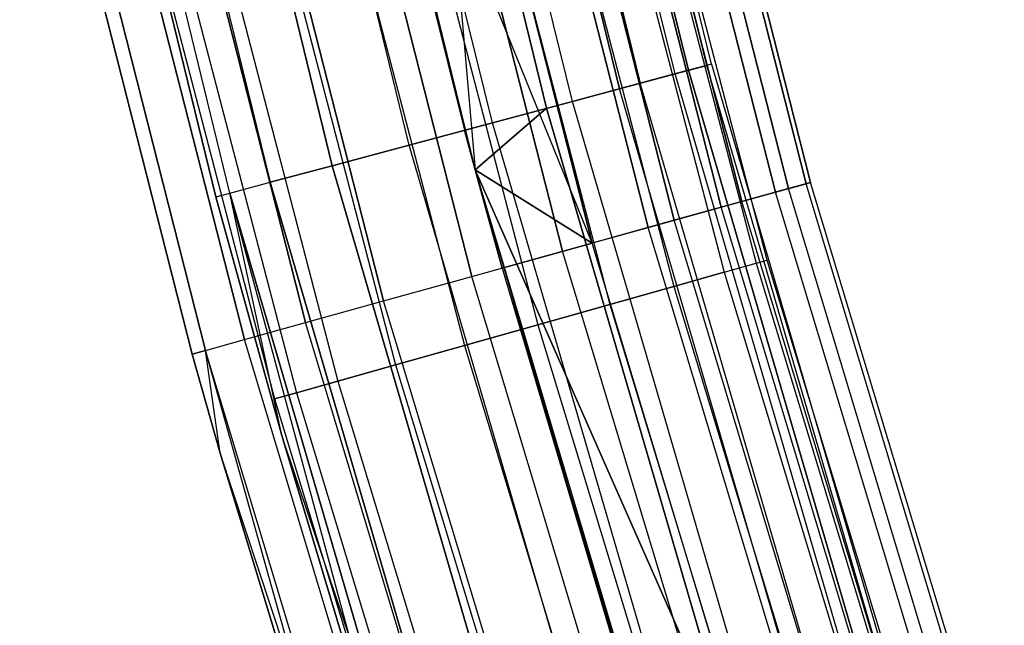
# Model space of a CAD drawing. Extents: x -175 to 175, y -175 to 175.
# Tile 123 of 130: x -122.27 to -114.61, y -35.68 to -30.97. Entities that reach past the tile are written whole.
import ezdxf

# ---------------------------------------------------------------- set-up
doc = ezdxf.new("R2010")
doc.units = 0
doc.header["$LTSCALE"] = 25.4
doc.layers.get('0').update_dxf_attribs({"linetype": 'CONTINUOUS'})

# ---------------------------------------------------------------- blocks, each defined once
blk = doc.blocks.new('SANTANA_PODLOGOWA_STL')
at = {"color": 0}
for p, q in [((-117.0683, -31.3684, 249.3641), (-118.3252, -26.2321, 249.3641)), ((-117.0683, -31.3684, 249.3641), (-118.3252, -26.2321, 249.3641)), ((-118.3252, -26.2321, 1.6286), (-117.0683, -31.3684, 1.6286)), ((-118.3252, -26.2321, 1.6286), (-117.0683, -31.3684, 1.6286)), ((-118.1808, -26.2, 248.0513), (-116.9255, -31.3301, 248.0513)), ((-118.1808, -26.2, 248.0513), (-116.9255, -31.3301, 248.0513)), ((-116.9255, -31.3301, 2.9414), (-118.1808, -26.2, 2.9414)), ((-116.9255, -31.3301, 2.9414), (-118.1808, -26.2, 2.9414)), ((-116.8892, -31.3204, 248.7203), (-118.1441, -26.1919, 248.7203)), ((-116.8892, -31.3204, 248.7203), (-118.1441, -26.1919, 248.7203)), ((-116.8892, -31.3204, 2.2724), (-118.1441, -26.1919, 2.2724)), ((-116.8892, -31.3204, 2.2724), (-118.1441, -26.1919, 2.2724)), ((-117.4429, -31.4687, 249.9106), (-118.7037, -26.316, 249.9106)), ((-117.4429, -31.4687, 249.9106), (-118.7037, -26.316, 249.9106)), ((-118.7037, -26.316, 1.0821), (-117.4429, -31.4687, 1.0821)), ((-118.7037, -26.316, 1.0821), (-117.4429, -31.4687, 1.0821)), ((-117.1731, -31.3964, 247.4323), (-118.4311, -26.2555, 247.4323)), ((-117.1731, -31.3964, 247.4323), (-118.4311, -26.2555, 247.4323)), ((-117.1731, -31.3964, 3.5604), (-118.4311, -26.2555, 3.5604)), ((-117.1731, -31.3964, 3.5604), (-118.4311, -26.2555, 3.5604)), ((-117.6044, -31.512, 246.9327), (-118.867, -26.3522, 246.9327)), ((-117.6044, -31.512, 246.9327), (-118.867, -26.3522, 246.9327)), ((-118.867, -26.3522, 4.06), (-117.6044, -31.512, 4.06)), ((-118.867, -26.3522, 4.06), (-117.6044, -31.512, 4.06)), ((-117.9707, -31.6101, 250.2983), (-119.2372, -26.4343, 250.2983)), ((-117.9707, -31.6101, 250.2983), (-119.2372, -26.4343, 250.2983)), ((-117.9707, -31.6101, 0.6944), (-119.2372, -26.4343, 0.6944)), ((-117.9707, -31.6101, 0.6944), (-119.2372, -26.4343, 0.6944)), ((-118.1708, -31.6638, 246.6086), (-119.4395, -26.4791, 246.6086)), ((-118.1708, -31.6638, 246.6086), (-119.4395, -26.4791, 246.6086)), ((-119.4395, -26.4791, 4.3841), (-118.1708, -31.6638, 4.3841)), ((-119.4395, -26.4791, 4.3841), (-118.1708, -31.6638, 4.3841)), ((-120.0844, -26.6221, 246.4964), (-118.8089, -31.8347, 246.4964)), ((-120.0844, -26.6221, 246.4964), (-118.8089, -31.8347, 246.4964)), ((-120.0844, -26.6221, 4.4964), (-118.726, -32.1426, 4.9964)), ((-120.0844, -26.6221, 4.4964), (-118.726, -32.1426, 4.9964)), ((-120.0844, -26.6221, 4.4964), (-118.8089, -31.8347, 4.4964)), ((-120.0844, -26.6221, 4.4964), (-118.8089, -31.8347, 4.4964)), ((-118.5926, -31.7768, 250.4838), (-119.8658, -26.5736, 250.4838)), ((-118.5926, -31.7768, 250.4838), (-119.8658, -26.5736, 250.4838)), ((-118.5926, -31.7768, 0.5089), (-119.8658, -26.5736, 0.5089)), ((-118.5926, -31.7768, 0.5089), (-119.8658, -26.5736, 0.5089)), ((-119.2388, -31.9499, 250.4462), (-120.5189, -26.7184, 250.4462)), ((-119.2388, -31.9499, 250.4462), (-120.5189, -26.7184, 250.4462)), ((-119.2388, -31.9499, 0.5465), (-120.5189, -26.7184, 0.5465)), ((-119.2388, -31.9499, 0.5465), (-120.5189, -26.7184, 0.5465)), ((-121.1232, -26.8524, 250.1898), (-119.8367, -32.1101, 250.1898)), ((-121.1232, -26.8524, 250.1898), (-119.8367, -32.1101, 250.1898)), ((-119.8367, -32.1101, 0.8029), (-121.1232, -26.8524, 0.8029)), ((-119.8367, -32.1101, 0.8029), (-121.1232, -26.8524, 0.8029)), ((-121.611, -26.9605, 249.7433), (-120.3193, -32.2394, 249.7433)), ((-121.611, -26.9605, 249.7433), (-120.3193, -32.2394, 249.7433)), ((-121.611, -26.9605, 1.2494), (-120.3193, -32.2394, 1.2494)), ((-121.611, -26.9605, 1.2494), (-120.3193, -32.2394, 1.2494)), ((-122.037, -27.055, 248.4964), (-120.7407, -32.3524, 248.4964)), ((-120.7407, -32.3524, 2.4963), (-122.037, -27.055, 2.4963)), ((-122.037, -27.055, 248.4964), (-120.7407, -32.3524, 248.4964)), ((-120.7407, -32.3524, 2.4963), (-122.037, -27.055, 2.4963)), ((-120.6323, -32.3233, 249.1569), (-121.9274, -27.0307, 249.1569)), ((-120.6323, -32.3233, 249.1569), (-121.9274, -27.0307, 249.1569)), ((-120.6323, -32.3233, 1.8358), (-121.9274, -27.0307, 1.8358)), ((-120.6323, -32.3233, 1.8358), (-121.9274, -27.0307, 1.8358)), ((-117.5807, -27.2202, 247.5396), (-116.2911, -32.2881, 247.5396)), ((-117.5807, -27.2202, 247.5396), (-116.2911, -32.2881, 247.5396)), ((-116.2911, -32.2881, 3.4531), (-117.5807, -27.2202, 3.4531)), ((-116.2911, -32.2881, 3.4531), (-117.5807, -27.2202, 3.4531)), ((-117.4421, -27.1881, 248.9841), (-116.1541, -32.25, 248.9841)), ((-117.4421, -27.1881, 248.9841), (-116.1541, -32.25, 248.9841)), ((-116.1541, -32.25, 2.0086), (-117.4421, -27.1881, 2.0086)), ((-116.1541, -32.25, 2.0086), (-117.4421, -27.1881, 2.0086)), ((-117.407, -27.18, 248.2513), (-116.1194, -32.2404, 248.2513)), ((-117.407, -27.18, 248.2513), (-116.1194, -32.2404, 248.2513)), ((-116.1194, -32.2404, 2.7414), (-117.407, -27.18, 2.7414)), ((-116.1194, -32.2404, 2.7414), (-117.407, -27.18, 2.7414)), ((-117.9481, -27.3052, 246.9104), (-116.6546, -32.389, 246.9104)), ((-117.9481, -27.3052, 246.9104), (-116.6546, -32.389, 246.9104)), ((-116.6546, -32.389, 4.0823), (-117.9481, -27.3052, 4.0823)), ((-116.6546, -32.389, 4.0823), (-117.9481, -27.3052, 4.0823)), ((-117.6829, -27.2438, 249.6749), (-116.3922, -32.3161, 249.6749)), ((-117.6829, -27.2438, 249.6749), (-116.3922, -32.3161, 249.6749)), ((-116.3922, -32.3161, 1.3179), (-117.6829, -27.2438, 1.3179)), ((-116.3922, -32.3161, 1.3179), (-117.6829, -27.2438, 1.3179)), ((-118.1086, -27.3424, 250.2641), (-116.8133, -32.4331, 250.2641)), ((-118.1086, -27.3424, 250.2641), (-116.8133, -32.4331, 250.2641)), ((-116.8133, -32.4331, 0.7286), (-118.1086, -27.3424, 0.7286)), ((-116.8133, -32.4331, 0.7286), (-118.1086, -27.3424, 0.7286)), ((-118.4777, -27.4278, 246.4177), (-117.1784, -32.5344, 246.4177)), ((-118.4777, -27.4278, 246.4177), (-117.1784, -32.5344, 246.4177)), ((-117.1784, -32.5344, 4.575), (-118.4777, -27.4278, 4.575)), ((-117.1784, -32.5344, 4.575), (-118.4777, -27.4278, 4.575)), ((-118.6827, -27.4753, 250.7012), (-117.3811, -32.5907, 250.7012)), ((-118.6827, -27.4753, 250.7012), (-117.3811, -32.5907, 250.7012)), ((-117.3811, -32.5907, 0.2916), (-118.6827, -27.4753, 0.2916)), ((-117.3811, -32.5907, 0.2916), (-118.6827, -27.4753, 0.2916)), ((-119.1238, -27.5774, 246.104), (-118.726, -32.1426, 245.9964)), ((-119.1238, -27.5774, 246.104), (-118.726, -32.1426, 245.9964)), ((-119.1238, -27.5774, 246.104), (-117.8174, -32.7118, 246.104)), ((-119.1238, -27.5774, 246.104), (-117.8174, -32.7118, 246.104)), ((-117.8174, -32.7118, 4.8887), (-119.1238, -27.5774, 4.8887)), ((-117.8174, -32.7118, 4.8887), (-119.1238, -27.5774, 4.8887)), ((-119.3557, -27.6311, 250.9483), (-118.0467, -32.7755, 250.9483)), ((-119.3557, -27.6311, 250.9483), (-118.0467, -32.7755, 250.9483)), ((-118.0467, -32.7755, 0.0444), (-119.3557, -27.6311, 0.0444)), ((-118.0467, -32.7755, 0.0444), (-119.3557, -27.6311, 0.0444)), ((-119.8308, -27.7411, 245.9964), (-118.8089, -31.8347, 246.4964)), ((-119.8308, -27.7411, 245.9964), (-118.8089, -31.8347, 246.4964)), ((-119.8308, -27.7411, 245.9964), (-118.726, -32.1426, 245.9964)), ((-119.8308, -27.7411, 245.9964), (-118.726, -32.1426, 245.9964)), ((-117.8174, -32.7118, 4.8887), (-119.8308, -27.7411, 4.9964)), ((-119.8308, -27.7411, 4.9964), (-118.726, -32.1426, 4.9964)), ((-117.8174, -32.7118, 4.8887), (-119.8308, -27.7411, 4.9964)), ((-119.8308, -27.7411, 4.9964), (-118.726, -32.1426, 4.9964)), ((-120.0696, -27.7964, 250.9843), (-118.7528, -32.9715, 250.9843)), ((-120.0696, -27.7964, 250.9843), (-118.7528, -32.9715, 250.9843)), ((-118.7528, -32.9715, 0.0084), (-120.0696, -27.7964, 0.0084)), ((-118.7528, -32.9715, 0.0084), (-120.0696, -27.7964, 0.0084)), ((-120.7629, -27.9569, 250.8061), (-119.4385, -33.1619, 250.8061)), ((-120.7629, -27.9569, 250.8061), (-119.4385, -33.1619, 250.8061)), ((-119.4385, -33.1619, 0.1867), (-120.7629, -27.9569, 0.1867)), ((-119.4385, -33.1619, 0.1867), (-120.7629, -27.9569, 0.1867)), ((-121.376, -28.0988, 250.4289), (-120.0448, -33.3303, 250.4289)), ((-121.376, -28.0988, 250.4289), (-120.0448, -33.3303, 250.4289)), ((-120.0448, -33.3303, 0.5638), (-121.376, -28.0988, 0.5638)), ((-120.0448, -33.3303, 0.5638), (-121.376, -28.0988, 0.5638)), ((-121.856, -28.2099, 249.8853), (-120.5196, -33.4621, 249.8853)), ((-121.856, -28.2099, 249.8853), (-120.5196, -33.4621, 249.8853)), ((-120.5196, -33.4621, 1.1074), (-121.856, -28.2099, 1.1074)), ((-120.5196, -33.4621, 1.1074), (-121.856, -28.2099, 1.1074)), ((-122.2664, -28.3049, 2.4963), (-120.9255, -33.5748, 2.4963)), ((-120.9255, -33.5748, 248.4964), (-122.2664, -28.3049, 248.4964)), ((-120.9255, -33.5748, 248.4964), (-122.2664, -28.3049, 248.4964)), ((-122.2664, -28.3049, 2.4963), (-120.9255, -33.5748, 2.4963)), ((-122.1616, -28.2807, 249.2221), (-120.8218, -33.546, 249.2221)), ((-122.1616, -28.2807, 249.2221), (-120.8218, -33.546, 249.2221)), ((-120.8218, -33.546, 1.7706), (-122.1616, -28.2807, 1.7706)), ((-120.8218, -33.546, 1.7706), (-122.1616, -28.2807, 1.7706)), ((-117.7432, -28.2676, 249.0859), (-116.5426, -32.8684, 249.0859)), ((-117.7432, -28.2676, 249.0859), (-116.5426, -32.8684, 249.0859)), ((-117.7432, -28.2676, 247.9068), (-116.5426, -32.8684, 247.9068)), ((-117.7432, -28.2676, 247.9068), (-116.5426, -32.8684, 247.9068)), ((-117.7432, -28.2676, 3.0859), (-116.5426, -32.8684, 3.0859)), ((-117.7432, -28.2676, 3.0859), (-116.5426, -32.8684, 3.0859)), ((-117.7432, -28.2676, 1.9068), (-116.5426, -32.8684, 1.9068)), ((-117.7432, -28.2676, 1.9068), (-116.5426, -32.8684, 1.9068)), ((-116.4571, -32.8443, 248.4964), (-117.6568, -28.2469, 248.4964)), ((-116.4571, -32.8443, 248.4964), (-117.6568, -28.2469, 248.4964)), ((-116.4571, -32.8443, 2.4964), (-117.6568, -28.2469, 2.4964)), ((-116.4571, -32.8443, 2.4964), (-117.6568, -28.2469, 2.4964)), ((-117.9947, -28.328, 249.623), (-116.7916, -32.9386, 249.623)), ((-117.9947, -28.328, 249.623), (-116.7916, -32.9386, 249.623)), ((-117.9947, -28.328, 247.3697), (-116.7916, -32.9386, 247.3697)), ((-117.9947, -28.328, 247.3697), (-116.7916, -32.9386, 247.3697)), ((-117.9947, -28.328, 3.623), (-116.7916, -32.9386, 3.623)), ((-117.9947, -28.328, 3.623), (-116.7916, -32.9386, 3.623)), ((-117.9947, -28.328, 1.3697), (-116.7916, -32.9386, 1.3697)), ((-117.9947, -28.328, 1.3697), (-116.7916, -32.9386, 1.3697)), ((-118.389, -28.4227, 250.06), (-117.1818, -33.0487, 250.06)), ((-118.389, -28.4227, 250.06), (-117.1818, -33.0487, 250.06)), ((-118.389, -28.4227, 246.9327), (-117.1818, -33.0487, 246.9327)), ((-118.389, -28.4227, 246.9327), (-117.1818, -33.0487, 246.9327)), ((-118.389, -28.4227, 4.06), (-117.1818, -33.0487, 4.06)), ((-118.389, -28.4227, 4.06), (-117.1818, -33.0487, 4.06)), ((-118.389, -28.4227, 0.9327), (-117.1818, -33.0487, 0.9327)), ((-118.389, -28.4227, 0.9327), (-117.1818, -33.0487, 0.9327)), ((-118.891, -28.5432, 250.3581), (-117.6787, -33.1888, 250.3581)), ((-118.891, -28.5432, 250.3581), (-117.6787, -33.1888, 250.3581)), ((-118.891, -28.5432, 246.6346), (-117.6787, -33.1888, 246.6346)), ((-118.891, -28.5432, 246.6346), (-117.6787, -33.1888, 246.6346)), ((-118.891, -28.5432, 4.3581), (-117.6787, -33.1888, 4.3581)), ((-118.891, -28.5432, 4.3581), (-117.6787, -33.1888, 4.3581)), ((-118.891, -28.5432, 0.6346), (-117.6787, -33.1888, 0.6346)), ((-118.891, -28.5432, 0.6346), (-117.6787, -33.1888, 0.6346)), ((-119.4562, -28.6789, 250.4908), (-118.2381, -33.3466, 250.4908)), ((-119.4562, -28.6789, 250.4908), (-118.2381, -33.3466, 250.4908)), ((-119.4562, -28.6789, 246.502), (-118.2381, -33.3466, 246.502)), ((-119.4562, -28.6789, 246.502), (-118.2381, -33.3466, 246.502)), ((-119.4562, -28.6789, 4.4908), (-118.2381, -33.3466, 4.4908)), ((-119.4562, -28.6789, 4.4908), (-118.2381, -33.3466, 4.4908)), ((-119.4562, -28.6789, 0.5019), (-118.2381, -33.3466, 0.5019)), ((-119.4562, -28.6789, 0.5019), (-118.2381, -33.3466, 0.5019)), ((-120.0342, -28.8177, 250.4462), (-118.8103, -33.508, 250.4462)), ((-120.0342, -28.8177, 250.4462), (-118.8103, -33.508, 250.4462)), ((-120.0342, -28.8177, 246.5465), (-118.8103, -33.508, 246.5465)), ((-120.0342, -28.8177, 246.5465), (-118.8103, -33.508, 246.5465)), ((-120.0342, -28.8177, 4.4462), (-118.8103, -33.508, 4.4462)), ((-120.0342, -28.8177, 4.4462), (-118.8103, -33.508, 4.4462)), ((-120.0342, -28.8177, 0.5465), (-118.8103, -33.508, 0.5465)), ((-120.0342, -28.8177, 0.5465), (-118.8103, -33.508, 0.5465)), ((-120.5739, -28.9472, 250.2284), (-119.3445, -33.6586, 250.2284)), ((-120.5739, -28.9472, 250.2284), (-119.3445, -33.6586, 250.2284)), ((-120.5739, -28.9472, 246.7643), (-119.3445, -33.6586, 246.7643)), ((-120.5739, -28.9472, 246.7643), (-119.3445, -33.6586, 246.7643)), ((-120.5739, -28.9472, 4.2284), (-119.3445, -33.6586, 4.2284)), ((-120.5739, -28.9472, 4.2284), (-119.3445, -33.6586, 4.2284)), ((-120.5739, -28.9472, 0.7643), (-119.3445, -33.6586, 0.7643)), ((-120.5739, -28.9472, 0.7643), (-119.3445, -33.6586, 0.7643)), ((-121.0271, -29.056, 249.8567), (-119.7931, -33.7851, 249.8567)), ((-121.0271, -29.056, 249.8567), (-119.7931, -33.7851, 249.8567)), ((-121.0271, -29.056, 247.136), (-119.7931, -33.7851, 247.136)), ((-121.0271, -29.056, 247.136), (-119.7931, -33.7851, 247.136)), ((-121.0271, -29.056, 3.8567), (-119.7931, -33.7851, 3.8567)), ((-121.0271, -29.056, 3.8567), (-119.7931, -33.7851, 3.8567)), ((-121.0271, -29.056, 1.136), (-119.7931, -33.7851, 1.136)), ((-121.0271, -29.056, 1.136), (-119.7931, -33.7851, 1.136)), ((-121.3536, -29.1344, 249.3641), (-120.1163, -33.8763, 249.3641)), ((-121.3536, -29.1344, 249.3641), (-120.1163, -33.8763, 249.3641)), ((-121.3536, -29.1344, 247.6286), (-120.1163, -33.8763, 247.6286)), ((-121.3536, -29.1344, 247.6286), (-120.1163, -33.8763, 247.6286)), ((-121.3536, -29.1344, 3.3641), (-120.1163, -33.8763, 3.3641)), ((-121.3536, -29.1344, 3.3641), (-120.1163, -33.8763, 3.3641)), ((-121.3536, -29.1344, 1.6286), (-120.1163, -33.8763, 1.6286)), ((-121.3536, -29.1344, 1.6286), (-120.1163, -33.8763, 1.6286)), ((-121.5245, -29.1755, 248.7944), (-120.2854, -33.924, 248.7944)), ((-121.5245, -29.1755, 248.1983), (-120.2854, -33.924, 248.1983)), ((-121.5245, -29.1755, 248.7944), (-120.2854, -33.924, 248.7944)), ((-121.5245, -29.1755, 248.1983), (-120.2854, -33.924, 248.1983)), ((-121.5245, -29.1755, 2.7944), (-120.2854, -33.924, 2.7944)), ((-121.5245, -29.1755, 2.1983), (-120.2854, -33.924, 2.1983)), ((-121.5245, -29.1755, 2.7944), (-120.2854, -33.924, 2.7944)), ((-121.5245, -29.1755, 2.1983), (-120.2854, -33.924, 2.1983)), ((-117.0683, -31.3684, 249.3641), (-117.4429, -31.4687, 249.9106)), ((-117.0683, -31.3684, 249.3641), (-117.4429, -31.4687, 249.9106)), ((-117.0683, -31.3684, 1.6286), (-117.4429, -31.4687, 1.0821)), ((-117.0683, -31.3684, 1.6286), (-117.4429, -31.4687, 1.0821)), ((-117.1731, -31.3964, 247.4323), (-116.9255, -31.3301, 248.0513)), ((-117.1731, -31.3964, 247.4323), (-116.9255, -31.3301, 248.0513)), ((-116.9255, -31.3301, 2.9414), (-117.1731, -31.3964, 3.5604)), ((-116.9255, -31.3301, 2.9414), (-117.1731, -31.3964, 3.5604)), ((-116.8892, -31.3204, 248.7203), (-117.0683, -31.3684, 249.3641)), ((-116.8892, -31.3204, 248.7203), (-117.0683, -31.3684, 249.3641)), ((-116.8892, -31.3204, 2.2724), (-117.0683, -31.3684, 1.6286)), ((-116.8892, -31.3204, 2.2724), (-117.0683, -31.3684, 1.6286)), ((-115.5886, -36.445, 249.3641), (-117.0683, -31.3684, 249.3641)), ((-115.5886, -36.445, 249.3641), (-117.0683, -31.3684, 249.3641)), ((-117.0683, -31.3684, 1.6286), (-115.5886, -36.445, 1.6286)), ((-117.0683, -31.3684, 1.6286), (-115.5886, -36.445, 1.6286)), ((-116.8892, -31.3204, 248.7203), (-116.9255, -31.3301, 248.0513)), ((-116.8892, -31.3204, 248.7203), (-116.9255, -31.3301, 248.0513)), ((-116.8892, -31.3204, 2.2724), (-116.9255, -31.3301, 2.9414)), ((-116.8892, -31.3204, 2.2724), (-116.9255, -31.3301, 2.9414)), ((-115.4476, -36.4005, 248.0513), (-116.9255, -31.3301, 248.0513)), ((-115.4476, -36.4005, 248.0513), (-116.9255, -31.3301, 248.0513)), ((-115.4476, -36.4005, 2.9414), (-116.9255, -31.3301, 2.9414)), ((-115.4476, -36.4005, 2.9414), (-116.9255, -31.3301, 2.9414)), ((-116.8892, -31.3204, 248.7203), (-115.4117, -36.3892, 248.7203)), ((-116.8892, -31.3204, 248.7203), (-115.4117, -36.3892, 248.7203)), ((-116.8892, -31.3204, 2.2724), (-115.4117, -36.3892, 2.2724)), ((-116.8892, -31.3204, 2.2724), (-115.4117, -36.3892, 2.2724)), ((-117.6044, -31.512, 246.9327), (-117.1731, -31.3964, 247.4323)), ((-117.6044, -31.512, 246.9327), (-117.1731, -31.3964, 247.4323)), ((-117.1731, -31.3964, 3.5604), (-117.6044, -31.512, 4.06)), ((-117.1731, -31.3964, 3.5604), (-117.6044, -31.512, 4.06)), ((-115.6921, -36.4776, 247.4323), (-117.1731, -31.3964, 247.4323)), ((-115.6921, -36.4776, 247.4323), (-117.1731, -31.3964, 247.4323)), ((-115.6921, -36.4776, 3.5604), (-117.1731, -31.3964, 3.5604)), ((-115.6921, -36.4776, 3.5604), (-117.1731, -31.3964, 3.5604)), ((-118.1708, -31.6638, 246.6086), (-117.6044, -31.512, 246.9327)), ((-118.1708, -31.6638, 246.6086), (-117.6044, -31.512, 246.9327)), ((-118.1708, -31.6638, 4.3841), (-117.6044, -31.512, 4.06)), ((-118.1708, -31.6638, 4.3841), (-117.6044, -31.512, 4.06)), ((-117.4429, -31.4687, 249.9106), (-117.9707, -31.6101, 250.2983)), ((-117.4429, -31.4687, 249.9106), (-117.9707, -31.6101, 250.2983)), ((-117.9707, -31.6101, 0.6944), (-117.4429, -31.4687, 1.0821)), ((-117.9707, -31.6101, 0.6944), (-117.4429, -31.4687, 1.0821)), ((-116.1179, -36.6118, 246.9327), (-117.6044, -31.512, 246.9327)), ((-116.1179, -36.6118, 246.9327), (-117.6044, -31.512, 246.9327)), ((-116.1179, -36.6118, 4.06), (-117.6044, -31.512, 4.06)), ((-116.1179, -36.6118, 4.06), (-117.6044, -31.512, 4.06)), ((-115.9584, -36.5616, 249.9106), (-117.4429, -31.4687, 249.9106)), ((-115.9584, -36.5616, 249.9106), (-117.4429, -31.4687, 249.9106)), ((-115.9584, -36.5616, 1.0821), (-117.4429, -31.4687, 1.0821)), ((-115.9584, -36.5616, 1.0821), (-117.4429, -31.4687, 1.0821)), ((-118.8089, -31.8347, 246.4964), (-118.1708, -31.6638, 246.6086)), ((-118.8089, -31.8347, 246.4964), (-118.1708, -31.6638, 246.6086)), ((-118.8089, -31.8347, 4.4964), (-118.1708, -31.6638, 4.3841)), ((-118.8089, -31.8347, 4.4964), (-118.1708, -31.6638, 4.3841)), ((-118.726, -32.1426, 246.4964), (-118.1708, -31.6638, 246.6086)), ((-118.726, -32.1426, 246.4964), (-118.1708, -31.6638, 246.6086)), ((-118.1708, -31.6638, 4.3841), (-118.726, -32.1426, 4.4964)), ((-118.1708, -31.6638, 4.3841), (-118.726, -32.1426, 4.4964)), ((-117.9707, -31.6101, 250.2983), (-118.5926, -31.7768, 250.4838)), ((-117.9707, -31.6101, 250.2983), (-118.5926, -31.7768, 250.4838)), ((-118.5926, -31.7768, 0.5089), (-117.9707, -31.6101, 0.6944)), ((-118.5926, -31.7768, 0.5089), (-117.9707, -31.6101, 0.6944)), ((-116.6772, -36.7882, 246.6086), (-118.1708, -31.6638, 246.6086)), ((-116.6772, -36.7882, 246.6086), (-118.1708, -31.6638, 246.6086)), ((-118.1708, -31.6638, 4.3841), (-116.6772, -36.7882, 4.3841)), ((-118.1708, -31.6638, 4.3841), (-116.6772, -36.7882, 4.3841)), ((-116.4796, -36.7259, 250.2983), (-117.9707, -31.6101, 250.2983)), ((-116.4796, -36.7259, 250.2983), (-117.9707, -31.6101, 250.2983)), ((-116.4796, -36.7259, 0.6944), (-117.9707, -31.6101, 0.6944)), ((-116.4796, -36.7259, 0.6944), (-117.9707, -31.6101, 0.6944)), ((-118.5926, -31.7768, 250.4838), (-119.2388, -31.9499, 250.4462)), ((-118.5926, -31.7768, 250.4838), (-119.2388, -31.9499, 250.4462)), ((-119.2388, -31.9499, 0.5465), (-118.5926, -31.7768, 0.5089)), ((-119.2388, -31.9499, 0.5465), (-118.5926, -31.7768, 0.5089)), ((-118.8089, -31.8347, 246.4964), (-118.726, -32.1426, 246.4964)), ((-118.726, -32.1426, 245.9964), (-118.8089, -31.8347, 246.4964)), ((-118.726, -32.1426, 245.9964), (-118.8089, -31.8347, 246.4964)), ((-118.8089, -31.8347, 246.4964), (-118.726, -32.1426, 246.4964)), ((-118.8089, -31.8347, 4.4964), (-118.726, -32.1426, 4.9964)), ((-118.8089, -31.8347, 4.4964), (-118.726, -32.1426, 4.9964)), ((-118.8089, -31.8347, 4.4964), (-118.726, -32.1426, 4.4964)), ((-118.8089, -31.8347, 4.4964), (-118.726, -32.1426, 4.4964)), ((-117.0936, -36.9195, 250.4838), (-118.5926, -31.7768, 250.4838)), ((-117.0936, -36.9195, 250.4838), (-118.5926, -31.7768, 250.4838)), ((-117.0936, -36.9195, 0.5089), (-118.5926, -31.7768, 0.5089)), ((-117.0936, -36.9195, 0.5089), (-118.5926, -31.7768, 0.5089)), ((-119.2388, -31.9499, 250.4462), (-119.8367, -32.1101, 250.1898)), ((-119.2388, -31.9499, 250.4462), (-119.8367, -32.1101, 250.1898)), ((-119.8367, -32.1101, 0.8029), (-119.2388, -31.9499, 0.5465)), ((-119.8367, -32.1101, 0.8029), (-119.2388, -31.9499, 0.5465)), ((-117.7316, -37.1206, 250.4462), (-119.2388, -31.9499, 250.4462)), ((-117.7316, -37.1206, 250.4462), (-119.2388, -31.9499, 250.4462)), ((-117.7316, -37.1206, 0.5465), (-119.2388, -31.9499, 0.5465)), ((-117.7316, -37.1206, 0.5465), (-119.2388, -31.9499, 0.5465)), ((-120.3193, -32.2394, 249.7433), (-119.8367, -32.1101, 250.1898)), ((-120.3193, -32.2394, 249.7433), (-119.8367, -32.1101, 250.1898)), ((-119.8367, -32.1101, 0.8029), (-120.3193, -32.2394, 1.2494)), ((-119.8367, -32.1101, 0.8029), (-120.3193, -32.2394, 1.2494)), ((-118.322, -37.3068, 250.1898), (-119.8367, -32.1101, 250.1898)), ((-118.322, -37.3068, 250.1898), (-119.8367, -32.1101, 250.1898)), ((-119.8367, -32.1101, 0.8029), (-118.322, -37.3068, 0.8029)), ((-119.8367, -32.1101, 0.8029), (-118.322, -37.3068, 0.8029)), ((-118.726, -32.1426, 246.4964), (-117.3072, -36.9868, 246.4964)), ((-116.6772, -36.7882, 246.6086), (-118.726, -32.1426, 246.4964)), ((-116.6772, -36.7882, 246.6086), (-118.726, -32.1426, 246.4964)), ((-118.726, -32.1426, 245.9964), (-118.726, -32.1426, 246.4964)), ((-118.726, -32.1426, 245.9964), (-118.726, -32.1426, 246.4964)), ((-118.726, -32.1426, 245.9964), (-118.5166, -32.906, 245.9964)), ((-118.5166, -32.906, 245.9964), (-118.726, -32.1426, 246.4964)), ((-118.5166, -32.906, 245.9964), (-118.726, -32.1426, 246.4964)), ((-118.726, -32.1426, 246.4964), (-117.3072, -36.9868, 246.4964)), ((-118.726, -32.1426, 245.9964), (-118.5166, -32.906, 245.9964)), ((-118.726, -32.1426, 245.9964), (-117.8174, -32.7118, 246.104)), ((-118.726, -32.1426, 245.9964), (-117.8174, -32.7118, 246.104)), ((-118.726, -32.1426, 4.9964), (-118.5166, -32.906, 4.9964)), ((-117.8174, -32.7118, 4.8887), (-118.726, -32.1426, 4.9964)), ((-117.8174, -32.7118, 4.8887), (-118.726, -32.1426, 4.9964)), ((-118.726, -32.1426, 4.9964), (-118.5166, -32.906, 4.9964)), ((-118.726, -32.1426, 4.9964), (-118.726, -32.1426, 4.4964)), ((-118.726, -32.1426, 4.4964), (-118.5166, -32.906, 4.9964)), ((-118.726, -32.1426, 4.9964), (-118.726, -32.1426, 4.4964)), ((-118.726, -32.1426, 4.4964), (-118.5166, -32.906, 4.9964)), ((-118.726, -32.1426, 4.4964), (-116.9799, -38.0091, 4.9964)), ((-118.726, -32.1426, 4.4964), (-116.9799, -38.0091, 4.9964)), ((-118.726, -32.1426, 4.4964), (-117.3072, -36.9868, 4.4964)), ((-118.726, -32.1426, 4.4964), (-117.3072, -36.9868, 4.4964)), ((-118.726, -32.1426, 4.4964), (-116.6772, -36.7882, 4.3841)), ((-118.726, -32.1426, 4.4964), (-116.6772, -36.7882, 4.3841)), ((-120.6323, -32.3233, 249.1569), (-120.3193, -32.2394, 249.7433)), ((-120.6323, -32.3233, 249.1569), (-120.3193, -32.2394, 249.7433)), ((-120.6323, -32.3233, 1.8358), (-120.3193, -32.2394, 1.2494)), ((-120.6323, -32.3233, 1.8358), (-120.3193, -32.2394, 1.2494)), ((-120.3193, -32.2394, 249.7433), (-118.7985, -37.457, 249.7433)), ((-120.3193, -32.2394, 249.7433), (-118.7985, -37.457, 249.7433)), ((-118.7985, -37.457, 1.2494), (-120.3193, -32.2394, 1.2494)), ((-118.7985, -37.457, 1.2494), (-120.3193, -32.2394, 1.2494)), ((-116.2911, -32.2881, 247.5396), (-116.6546, -32.389, 246.9104)), ((-116.2911, -32.2881, 247.5396), (-116.6546, -32.389, 246.9104)), ((-116.2911, -32.2881, 3.4531), (-116.6546, -32.389, 4.0823)), ((-116.2911, -32.2881, 3.4531), (-116.6546, -32.389, 4.0823)), ((-116.3922, -32.3161, 249.6749), (-116.1541, -32.25, 248.9841)), ((-116.3922, -32.3161, 249.6749), (-116.1541, -32.25, 248.9841)), ((-116.3922, -32.3161, 1.3179), (-116.1541, -32.25, 2.0086)), ((-116.3922, -32.3161, 1.3179), (-116.1541, -32.25, 2.0086)), ((-116.1194, -32.2404, 248.2513), (-116.2911, -32.2881, 247.5396)), ((-116.1194, -32.2404, 248.2513), (-116.2911, -32.2881, 247.5396)), ((-116.1194, -32.2404, 2.7414), (-116.2911, -32.2881, 3.4531)), ((-116.1194, -32.2404, 2.7414), (-116.2911, -32.2881, 3.4531)), ((-114.7833, -37.2954, 247.5396), (-116.2911, -32.2881, 247.5396)), ((-114.7833, -37.2954, 247.5396), (-116.2911, -32.2881, 247.5396)), ((-114.7833, -37.2954, 3.4531), (-116.2911, -32.2881, 3.4531)), ((-114.7833, -37.2954, 3.4531), (-116.2911, -32.2881, 3.4531)), ((-116.1541, -32.25, 248.9841), (-116.1194, -32.2404, 248.2513)), ((-116.1541, -32.25, 248.9841), (-116.1194, -32.2404, 248.2513)), ((-116.1541, -32.25, 2.0086), (-116.1194, -32.2404, 2.7414)), ((-116.1541, -32.25, 2.0086), (-116.1194, -32.2404, 2.7414)), ((-114.648, -37.2514, 248.9841), (-116.1541, -32.25, 248.9841)), ((-114.648, -37.2514, 248.9841), (-116.1541, -32.25, 248.9841)), ((-114.648, -37.2514, 2.0086), (-116.1541, -32.25, 2.0086)), ((-114.648, -37.2514, 2.0086), (-116.1541, -32.25, 2.0086)), ((-114.6138, -37.2403, 248.2513), (-116.1194, -32.2404, 248.2513)), ((-114.6138, -37.2403, 248.2513), (-116.1194, -32.2404, 248.2513)), ((-114.6138, -37.2403, 2.7414), (-116.1194, -32.2404, 2.7414)), ((-114.6138, -37.2403, 2.7414), (-116.1194, -32.2404, 2.7414)), ((-120.7407, -32.3524, 248.4964), (-120.6323, -32.3233, 249.1569)), ((-120.7407, -32.3524, 248.4964), (-120.6323, -32.3233, 249.1569)), ((-120.7407, -32.3524, 2.4963), (-120.6323, -32.3233, 1.8358)), ((-120.7407, -32.3524, 2.4963), (-120.6323, -32.3233, 1.8358)), ((-120.7407, -32.3524, 248.4964), (-120.7407, -32.3524, 2.4963)), ((-120.7407, -32.3524, 248.4964), (-120.7407, -32.3524, 2.4963)), ((-120.7407, -32.3524, 248.4964), (-120.2282, -34.2079, 248.4964)), ((-120.2282, -34.2079, 2.4963), (-120.7407, -32.3524, 2.4963)), ((-120.7407, -32.3524, 248.4964), (-120.2282, -34.2079, 248.4964)), ((-120.2282, -34.2079, 2.4963), (-120.7407, -32.3524, 2.4963)), ((-119.2146, -37.5882, 248.4964), (-120.6323, -32.3233, 249.1569)), ((-120.6323, -32.3233, 249.1569), (-119.1076, -37.5545, 249.1569)), ((-120.6323, -32.3233, 249.1569), (-119.1076, -37.5545, 249.1569)), ((-120.2282, -34.2079, 248.4964), (-120.6323, -32.3233, 249.1569)), ((-119.2146, -37.5882, 248.4964), (-120.6323, -32.3233, 249.1569)), ((-120.2282, -34.2079, 248.4964), (-120.6323, -32.3233, 249.1569)), ((-119.1076, -37.5545, 1.8358), (-120.6323, -32.3233, 1.8358)), ((-120.2282, -34.2079, 2.4963), (-120.6323, -32.3233, 1.8358)), ((-120.2282, -34.2079, 2.4963), (-120.6323, -32.3233, 1.8358)), ((-119.1076, -37.5545, 1.8358), (-120.6323, -32.3233, 1.8358)), ((-116.8133, -32.4331, 250.2641), (-116.3922, -32.3161, 249.6749)), ((-116.8133, -32.4331, 250.2641), (-116.3922, -32.3161, 249.6749)), ((-116.8133, -32.4331, 0.7286), (-116.3922, -32.3161, 1.3179)), ((-116.8133, -32.4331, 0.7286), (-116.3922, -32.3161, 1.3179)), ((-114.8831, -37.3278, 249.6749), (-116.3922, -32.3161, 249.6749)), ((-114.8831, -37.3278, 249.6749), (-116.3922, -32.3161, 249.6749)), ((-114.8831, -37.3278, 1.3179), (-116.3922, -32.3161, 1.3179)), ((-114.8831, -37.3278, 1.3179), (-116.3922, -32.3161, 1.3179)), ((-117.3811, -32.5907, 250.7012), (-116.8133, -32.4331, 250.2641)), ((-117.3811, -32.5907, 250.7012), (-116.8133, -32.4331, 250.2641)), ((-117.3811, -32.5907, 0.2916), (-116.8133, -32.4331, 0.7286)), ((-117.3811, -32.5907, 0.2916), (-116.8133, -32.4331, 0.7286)), ((-116.6546, -32.389, 246.9104), (-117.1784, -32.5344, 246.4177)), ((-116.6546, -32.389, 246.9104), (-117.1784, -32.5344, 246.4177)), ((-116.6546, -32.389, 4.0823), (-117.1784, -32.5344, 4.575)), ((-116.6546, -32.389, 4.0823), (-117.1784, -32.5344, 4.575)), ((-115.2987, -37.4628, 250.2641), (-116.8133, -32.4331, 250.2641)), ((-115.2987, -37.4628, 250.2641), (-116.8133, -32.4331, 250.2641)), ((-115.2987, -37.4628, 0.7286), (-116.8133, -32.4331, 0.7286)), ((-115.2987, -37.4628, 0.7286), (-116.8133, -32.4331, 0.7286)), ((-115.142, -37.4119, 246.9104), (-116.6546, -32.389, 246.9104)), ((-115.142, -37.4119, 246.9104), (-116.6546, -32.389, 246.9104)), ((-115.142, -37.4119, 4.0823), (-116.6546, -32.389, 4.0823)), ((-115.142, -37.4119, 4.0823), (-116.6546, -32.389, 4.0823)), ((-118.0467, -32.7755, 250.9483), (-117.3811, -32.5907, 250.7012)), ((-118.0467, -32.7755, 250.9483), (-117.3811, -32.5907, 250.7012)), ((-118.0467, -32.7755, 0.0444), (-117.3811, -32.5907, 0.2916)), ((-118.0467, -32.7755, 0.0444), (-117.3811, -32.5907, 0.2916)), ((-117.1784, -32.5344, 246.4177), (-117.8174, -32.7118, 246.104)), ((-117.1784, -32.5344, 246.4177), (-117.8174, -32.7118, 246.104)), ((-117.1784, -32.5344, 4.575), (-117.8174, -32.7118, 4.8887)), ((-117.1784, -32.5344, 4.575), (-117.8174, -32.7118, 4.8887)), ((-115.8591, -37.6449, 250.7012), (-117.3811, -32.5907, 250.7012)), ((-115.8591, -37.6449, 250.7012), (-117.3811, -32.5907, 250.7012)), ((-115.8591, -37.6449, 0.2916), (-117.3811, -32.5907, 0.2916)), ((-115.8591, -37.6449, 0.2916), (-117.3811, -32.5907, 0.2916)), ((-115.659, -37.5799, 246.4177), (-117.1784, -32.5344, 246.4177)), ((-115.659, -37.5799, 246.4177), (-117.1784, -32.5344, 246.4177)), ((-115.659, -37.5799, 4.575), (-117.1784, -32.5344, 4.575)), ((-115.659, -37.5799, 4.575), (-117.1784, -32.5344, 4.575)), ((-117.8174, -32.7118, 246.104), (-118.5166, -32.906, 245.9964)), ((-117.8174, -32.7118, 246.104), (-118.5166, -32.906, 245.9964)), ((-118.5166, -32.906, 4.9964), (-117.8174, -32.7118, 4.8887)), ((-118.5166, -32.906, 4.9964), (-117.8174, -32.7118, 4.8887)), ((-116.2898, -37.7848, 246.104), (-117.8174, -32.7118, 246.104)), ((-116.2898, -37.7848, 246.104), (-117.8174, -32.7118, 246.104)), ((-116.2898, -37.7848, 4.8887), (-117.8174, -32.7118, 4.8887)), ((-116.2898, -37.7848, 4.8887), (-117.8174, -32.7118, 4.8887)), ((-118.7528, -32.9715, 250.9843), (-118.0467, -32.7755, 250.9483)), ((-118.7528, -32.9715, 250.9843), (-118.0467, -32.7755, 250.9483)), ((-118.7528, -32.9715, 0.0084), (-118.0467, -32.7755, 0.0444)), ((-118.7528, -32.9715, 0.0084), (-118.0467, -32.7755, 0.0444)), ((-116.5161, -37.8584, 250.9483), (-118.0467, -32.7755, 250.9483)), ((-116.5161, -37.8584, 250.9483), (-118.0467, -32.7755, 250.9483)), ((-116.5161, -37.8584, 0.0444), (-118.0467, -32.7755, 0.0444)), ((-116.5161, -37.8584, 0.0444), (-118.0467, -32.7755, 0.0444)), ((-118.5166, -32.906, 245.9964), (-117.3072, -36.9868, 246.4964)), ((-118.5166, -32.906, 245.9964), (-117.3072, -36.9868, 246.4964)), ((-118.5166, -32.906, 245.9964), (-116.9799, -38.0091, 245.9964)), ((-118.5166, -32.906, 245.9964), (-116.9799, -38.0091, 245.9964)), ((-118.5166, -32.906, 4.9964), (-116.9799, -38.0091, 4.9964)), ((-118.5166, -32.906, 4.9964), (-116.9799, -38.0091, 4.9964)), ((-116.7916, -32.9386, 249.623), (-116.5426, -32.8684, 249.0859)), ((-116.7916, -32.9386, 249.623), (-116.5426, -32.8684, 249.0859)), ((-116.7916, -32.9386, 247.3697), (-116.5426, -32.8684, 247.9068)), ((-116.7916, -32.9386, 247.3697), (-116.5426, -32.8684, 247.9068)), ((-116.7916, -32.9386, 3.623), (-116.5426, -32.8684, 3.0859)), ((-116.7916, -32.9386, 3.623), (-116.5426, -32.8684, 3.0859)), ((-116.7916, -32.9386, 1.3697), (-116.5426, -32.8684, 1.9068)), ((-116.7916, -32.9386, 1.3697), (-116.5426, -32.8684, 1.9068)), ((-116.5426, -32.8684, 249.0859), (-116.4571, -32.8443, 248.4964)), ((-116.5426, -32.8684, 249.0859), (-116.4571, -32.8443, 248.4964)), ((-116.5426, -32.8684, 247.9068), (-116.4571, -32.8443, 248.4964)), ((-116.5426, -32.8684, 247.9068), (-116.4571, -32.8443, 248.4964)), ((-116.5426, -32.8684, 3.0859), (-116.4571, -32.8443, 2.4964)), ((-116.5426, -32.8684, 3.0859), (-116.4571, -32.8443, 2.4964)), ((-116.5426, -32.8684, 1.9068), (-116.4571, -32.8443, 2.4964)), ((-116.5426, -32.8684, 1.9068), (-116.4571, -32.8443, 2.4964)), ((-116.5426, -32.8684, 249.0859), (-115.1623, -37.4185, 249.0859)), ((-116.5426, -32.8684, 249.0859), (-115.1623, -37.4185, 249.0859)), ((-116.5426, -32.8684, 247.9068), (-115.1623, -37.4185, 247.9068)), ((-116.5426, -32.8684, 247.9068), (-115.1623, -37.4185, 247.9068)), ((-116.5426, -32.8684, 3.0859), (-115.1623, -37.4185, 3.0859)), ((-116.5426, -32.8684, 3.0859), (-115.1623, -37.4185, 3.0859)), ((-116.5426, -32.8684, 1.9068), (-115.1623, -37.4185, 1.9068)), ((-116.5426, -32.8684, 1.9068), (-115.1623, -37.4185, 1.9068)), ((-115.0778, -37.3911, 248.4964), (-116.4571, -32.8443, 248.4964)), ((-115.0778, -37.3911, 248.4964), (-116.4571, -32.8443, 248.4964)), ((-115.0778, -37.3911, 2.4964), (-116.4571, -32.8443, 2.4964)), ((-115.0778, -37.3911, 2.4964), (-116.4571, -32.8443, 2.4964)), ((-119.4385, -33.1619, 250.8061), (-118.7528, -32.9715, 250.9843)), ((-119.4385, -33.1619, 250.8061), (-118.7528, -32.9715, 250.9843)), ((-119.4385, -33.1619, 0.1867), (-118.7528, -32.9715, 0.0084)), ((-119.4385, -33.1619, 0.1867), (-118.7528, -32.9715, 0.0084)), ((-117.213, -38.0848, 250.9843), (-118.7528, -32.9715, 250.9843)), ((-117.213, -38.0848, 250.9843), (-118.7528, -32.9715, 250.9843)), ((-117.213, -38.0848, 0.0084), (-118.7528, -32.9715, 0.0084)), ((-117.213, -38.0848, 0.0084), (-118.7528, -32.9715, 0.0084)), ((-117.1818, -33.0487, 250.06), (-116.7916, -32.9386, 249.623)), ((-117.1818, -33.0487, 250.06), (-116.7916, -32.9386, 249.623)), ((-116.7916, -32.9386, 247.3697), (-117.1818, -33.0487, 246.9327)), ((-116.7916, -32.9386, 247.3697), (-117.1818, -33.0487, 246.9327)), ((-117.1818, -33.0487, 4.06), (-116.7916, -32.9386, 3.623)), ((-117.1818, -33.0487, 4.06), (-116.7916, -32.9386, 3.623)), ((-116.7916, -32.9386, 1.3697), (-117.1818, -33.0487, 0.9327)), ((-116.7916, -32.9386, 1.3697), (-117.1818, -33.0487, 0.9327)), ((-116.7916, -32.9386, 249.623), (-115.4084, -37.4984, 249.623)), ((-116.7916, -32.9386, 249.623), (-115.4084, -37.4984, 249.623)), ((-116.7916, -32.9386, 247.3697), (-115.4084, -37.4984, 247.3697)), ((-116.7916, -32.9386, 247.3697), (-115.4084, -37.4984, 247.3697)), ((-116.7916, -32.9386, 3.623), (-115.4084, -37.4984, 3.623)), ((-116.7916, -32.9386, 3.623), (-115.4084, -37.4984, 3.623)), ((-116.7916, -32.9386, 1.3697), (-115.4084, -37.4984, 1.3697)), ((-116.7916, -32.9386, 1.3697), (-115.4084, -37.4984, 1.3697)), ((-117.6787, -33.1888, 250.3581), (-117.1818, -33.0487, 250.06)), ((-117.6787, -33.1888, 250.3581), (-117.1818, -33.0487, 250.06)), ((-117.1818, -33.0487, 246.9327), (-117.6787, -33.1888, 246.6346)), ((-117.1818, -33.0487, 246.9327), (-117.6787, -33.1888, 246.6346)), ((-117.6787, -33.1888, 4.3581), (-117.1818, -33.0487, 4.06)), ((-117.6787, -33.1888, 4.3581), (-117.1818, -33.0487, 4.06)), ((-117.1818, -33.0487, 0.9327), (-117.6787, -33.1888, 0.6346)), ((-117.1818, -33.0487, 0.9327), (-117.6787, -33.1888, 0.6346)), ((-117.1818, -33.0487, 250.06), (-115.794, -37.6238, 250.06)), ((-117.1818, -33.0487, 250.06), (-115.794, -37.6238, 250.06)), ((-117.1818, -33.0487, 246.9327), (-115.794, -37.6238, 246.9327)), ((-117.1818, -33.0487, 246.9327), (-115.794, -37.6238, 246.9327)), ((-117.1818, -33.0487, 4.06), (-115.794, -37.6238, 4.06)), ((-117.1818, -33.0487, 4.06), (-115.794, -37.6238, 4.06)), ((-117.1818, -33.0487, 0.9327), (-115.794, -37.6238, 0.9327)), ((-117.1818, -33.0487, 0.9327), (-115.794, -37.6238, 0.9327)), ((-120.0448, -33.3303, 250.4289), (-119.4385, -33.1619, 250.8061)), ((-120.0448, -33.3303, 250.4289), (-119.4385, -33.1619, 250.8061)), ((-120.0448, -33.3303, 0.5638), (-119.4385, -33.1619, 0.1867)), ((-120.0448, -33.3303, 0.5638), (-119.4385, -33.1619, 0.1867)), ((-117.8898, -38.3047, 250.8061), (-119.4385, -33.1619, 250.8061)), ((-117.8898, -38.3047, 250.8061), (-119.4385, -33.1619, 250.8061)), ((-117.8898, -38.3047, 0.1867), (-119.4385, -33.1619, 0.1867)), ((-117.8898, -38.3047, 0.1867), (-119.4385, -33.1619, 0.1867)), ((-118.2381, -33.3466, 250.4908), (-117.6787, -33.1888, 250.3581)), ((-118.2381, -33.3466, 250.4908), (-117.6787, -33.1888, 250.3581)), ((-117.6787, -33.1888, 246.6346), (-118.2381, -33.3466, 246.502)), ((-117.6787, -33.1888, 246.6346), (-118.2381, -33.3466, 246.502)), ((-118.2381, -33.3466, 4.4908), (-117.6787, -33.1888, 4.3581)), ((-118.2381, -33.3466, 4.4908), (-117.6787, -33.1888, 4.3581)), ((-117.6787, -33.1888, 0.6346), (-118.2381, -33.3466, 0.5019)), ((-117.6787, -33.1888, 0.6346), (-118.2381, -33.3466, 0.5019)), ((-117.6787, -33.1888, 250.3581), (-116.285, -37.7833, 250.3581)), ((-117.6787, -33.1888, 250.3581), (-116.285, -37.7833, 250.3581)), ((-117.6787, -33.1888, 246.6346), (-116.285, -37.7833, 246.6346)), ((-117.6787, -33.1888, 246.6346), (-116.285, -37.7833, 246.6346)), ((-117.6787, -33.1888, 4.3581), (-116.285, -37.7833, 4.3581)), ((-117.6787, -33.1888, 4.3581), (-116.285, -37.7833, 4.3581)), ((-117.6787, -33.1888, 0.6346), (-116.285, -37.7833, 0.6346)), ((-117.6787, -33.1888, 0.6346), (-116.285, -37.7833, 0.6346)), ((-120.5196, -33.4621, 249.8853), (-120.0448, -33.3303, 250.4289)), ((-120.5196, -33.4621, 249.8853), (-120.0448, -33.3303, 250.4289)), ((-120.5196, -33.4621, 1.1074), (-120.0448, -33.3303, 0.5638)), ((-120.5196, -33.4621, 1.1074), (-120.0448, -33.3303, 0.5638)), ((-118.4883, -38.4992, 250.4289), (-120.0448, -33.3303, 250.4289)), ((-118.4883, -38.4992, 250.4289), (-120.0448, -33.3303, 250.4289)), ((-118.4883, -38.4992, 0.5638), (-120.0448, -33.3303, 0.5638)), ((-118.4883, -38.4992, 0.5638), (-120.0448, -33.3303, 0.5638)), ((-118.8103, -33.508, 250.4462), (-118.2381, -33.3466, 250.4908)), ((-118.8103, -33.508, 250.4462), (-118.2381, -33.3466, 250.4908)), ((-118.2381, -33.3466, 246.502), (-118.8103, -33.508, 246.5465)), ((-118.2381, -33.3466, 246.502), (-118.8103, -33.508, 246.5465)), ((-118.8103, -33.508, 4.4462), (-118.2381, -33.3466, 4.4908)), ((-118.8103, -33.508, 4.4462), (-118.2381, -33.3466, 4.4908)), ((-118.2381, -33.3466, 0.5019), (-118.8103, -33.508, 0.5465)), ((-118.2381, -33.3466, 0.5019), (-118.8103, -33.508, 0.5465)), ((-118.2381, -33.3466, 250.4908), (-116.8378, -37.9629, 250.4908)), ((-118.2381, -33.3466, 250.4908), (-116.8378, -37.9629, 250.4908)), ((-118.2381, -33.3466, 246.502), (-116.8378, -37.9629, 246.502)), ((-118.2381, -33.3466, 246.502), (-116.8378, -37.9629, 246.502)), ((-118.2381, -33.3466, 4.4908), (-116.8378, -37.9629, 4.4908)), ((-118.2381, -33.3466, 4.4908), (-116.8378, -37.9629, 4.4908)), ((-118.2381, -33.3466, 0.5019), (-116.8378, -37.9629, 0.5019)), ((-118.2381, -33.3466, 0.5019), (-116.8378, -37.9629, 0.5019)), ((-120.8218, -33.546, 249.2221), (-120.5196, -33.4621, 249.8853)), ((-120.8218, -33.546, 249.2221), (-120.5196, -33.4621, 249.8853)), ((-120.8218, -33.546, 1.7706), (-120.5196, -33.4621, 1.1074)), ((-120.8218, -33.546, 1.7706), (-120.5196, -33.4621, 1.1074)), ((-118.9569, -38.6514, 249.8853), (-120.5196, -33.4621, 249.8853)), ((-118.9569, -38.6514, 249.8853), (-120.5196, -33.4621, 249.8853)), ((-118.9569, -38.6514, 1.1074), (-120.5196, -33.4621, 1.1074)), ((-118.9569, -38.6514, 1.1074), (-120.5196, -33.4621, 1.1074)), ((-119.3445, -33.6586, 250.2284), (-118.8103, -33.508, 250.4462)), ((-119.3445, -33.6586, 250.2284), (-118.8103, -33.508, 250.4462)), ((-118.8103, -33.508, 246.5465), (-119.3445, -33.6586, 246.7643)), ((-118.8103, -33.508, 246.5465), (-119.3445, -33.6586, 246.7643)), ((-119.3445, -33.6586, 4.2284), (-118.8103, -33.508, 4.4462)), ((-119.3445, -33.6586, 4.2284), (-118.8103, -33.508, 4.4462)), ((-118.8103, -33.508, 0.5465), (-119.3445, -33.6586, 0.7643)), ((-118.8103, -33.508, 0.5465), (-119.3445, -33.6586, 0.7643)), ((-118.8103, -33.508, 250.4462), (-117.4032, -38.1466, 250.4462)), ((-118.8103, -33.508, 250.4462), (-117.4032, -38.1466, 250.4462)), ((-118.8103, -33.508, 246.5465), (-117.4032, -38.1466, 246.5465)), ((-118.8103, -33.508, 246.5465), (-117.4032, -38.1466, 246.5465)), ((-118.8103, -33.508, 4.4462), (-117.4032, -38.1466, 4.4462)), ((-118.8103, -33.508, 4.4462), (-117.4032, -38.1466, 4.4462)), ((-118.8103, -33.508, 0.5465), (-117.4032, -38.1466, 0.5465)), ((-118.8103, -33.508, 0.5465), (-117.4032, -38.1466, 0.5465)), ((-120.9255, -33.5748, 248.4964), (-120.8218, -33.546, 249.2221)), ((-120.9255, -33.5748, 248.4964), (-120.8218, -33.546, 249.2221)), ((-120.8218, -33.546, 1.7706), (-120.9255, -33.5748, 2.4963)), ((-120.8218, -33.546, 1.7706), (-120.9255, -33.5748, 2.4963)), ((-120.9255, -33.5748, 2.4963), (-120.9255, -33.5748, 248.4964)), ((-120.9255, -33.5748, 2.4963), (-120.9255, -33.5748, 248.4964)), ((-120.9255, -33.5748, 2.4963), (-120.7091, -34.3447, 2.4963)), ((-120.7091, -34.3447, 248.4964), (-120.9255, -33.5748, 248.4964)), ((-120.7091, -34.3447, 248.4964), (-120.9255, -33.5748, 248.4964)), ((-120.9255, -33.5748, 2.4963), (-120.7091, -34.3447, 2.4963)), ((-120.7091, -34.3447, 248.4964), (-120.8218, -33.546, 249.2221)), ((-120.7091, -34.3447, 248.4964), (-120.8218, -33.546, 249.2221)), ((-119.2552, -38.7484, 249.2221), (-120.8218, -33.546, 249.2221)), ((-119.2552, -38.7484, 249.2221), (-120.8218, -33.546, 249.2221)), ((-119.2552, -38.7484, 1.7706), (-120.8218, -33.546, 1.7706)), ((-119.3576, -38.7816, 2.4963), (-120.8218, -33.546, 1.7706)), ((-119.2552, -38.7484, 1.7706), (-120.8218, -33.546, 1.7706)), ((-119.3576, -38.7816, 2.4963), (-120.8218, -33.546, 1.7706)), ((-120.7091, -34.3447, 2.4963), (-120.8218, -33.546, 1.7706)), ((-120.7091, -34.3447, 2.4963), (-120.8218, -33.546, 1.7706)), ((-119.7931, -33.7851, 249.8567), (-119.3445, -33.6586, 250.2284)), ((-119.7931, -33.7851, 249.8567), (-119.3445, -33.6586, 250.2284)), ((-119.3445, -33.6586, 246.7643), (-119.7931, -33.7851, 247.136)), ((-119.3445, -33.6586, 246.7643), (-119.7931, -33.7851, 247.136)), ((-119.7931, -33.7851, 3.8567), (-119.3445, -33.6586, 4.2284)), ((-119.7931, -33.7851, 3.8567), (-119.3445, -33.6586, 4.2284)), ((-119.3445, -33.6586, 0.7643), (-119.7931, -33.7851, 1.136)), ((-119.3445, -33.6586, 0.7643), (-119.7931, -33.7851, 1.136)), ((-119.3445, -33.6586, 250.2284), (-117.931, -38.3181, 250.2284)), ((-119.3445, -33.6586, 250.2284), (-117.931, -38.3181, 250.2284)), ((-119.3445, -33.6586, 246.7643), (-117.931, -38.3181, 246.7643)), ((-119.3445, -33.6586, 246.7643), (-117.931, -38.3181, 246.7643)), ((-119.3445, -33.6586, 4.2284), (-117.931, -38.3181, 4.2284)), ((-119.3445, -33.6586, 4.2284), (-117.931, -38.3181, 4.2284)), ((-119.3445, -33.6586, 0.7643), (-117.931, -38.3181, 0.7643)), ((-119.3445, -33.6586, 0.7643), (-117.931, -38.3181, 0.7643)), ((-120.1163, -33.8763, 249.3641), (-119.7931, -33.7851, 249.8567)), ((-120.1163, -33.8763, 249.3641), (-119.7931, -33.7851, 249.8567)), ((-119.7931, -33.7851, 247.136), (-120.1163, -33.8763, 247.6286)), ((-119.7931, -33.7851, 247.136), (-120.1163, -33.8763, 247.6286)), ((-120.1163, -33.8763, 3.3641), (-119.7931, -33.7851, 3.8567)), ((-120.1163, -33.8763, 3.3641), (-119.7931, -33.7851, 3.8567)), ((-119.7931, -33.7851, 1.136), (-120.1163, -33.8763, 1.6286)), ((-119.7931, -33.7851, 1.136), (-120.1163, -33.8763, 1.6286)), ((-119.7931, -33.7851, 249.8567), (-118.3743, -38.4621, 249.8567)), ((-119.7931, -33.7851, 249.8567), (-118.3743, -38.4621, 249.8567)), ((-119.7931, -33.7851, 247.136), (-118.3743, -38.4621, 247.136)), ((-119.7931, -33.7851, 247.136), (-118.3743, -38.4621, 247.136)), ((-119.7931, -33.7851, 3.8567), (-118.3743, -38.4621, 3.8567)), ((-119.7931, -33.7851, 3.8567), (-118.3743, -38.4621, 3.8567)), ((-119.7931, -33.7851, 1.136), (-118.3743, -38.4621, 1.136)), ((-119.7931, -33.7851, 1.136), (-118.3743, -38.4621, 1.136)), ((-120.2854, -33.924, 248.7944), (-120.1163, -33.8763, 249.3641)), ((-120.2854, -33.924, 248.7944), (-120.1163, -33.8763, 249.3641)), ((-120.1163, -33.8763, 247.6286), (-120.2854, -33.924, 248.1983)), ((-120.1163, -33.8763, 247.6286), (-120.2854, -33.924, 248.1983)), ((-120.2854, -33.924, 2.7944), (-120.1163, -33.8763, 3.3641)), ((-120.2854, -33.924, 2.7944), (-120.1163, -33.8763, 3.3641)), ((-120.1163, -33.8763, 1.6286), (-120.2854, -33.924, 2.1983)), ((-120.1163, -33.8763, 1.6286), (-120.2854, -33.924, 2.1983)), ((-120.1163, -33.8763, 249.3641), (-118.6937, -38.5659, 249.3641)), ((-120.1163, -33.8763, 249.3641), (-118.6937, -38.5659, 249.3641)), ((-120.1163, -33.8763, 247.6286), (-118.6937, -38.5659, 247.6286)), ((-120.1163, -33.8763, 247.6286), (-118.6937, -38.5659, 247.6286)), ((-120.1163, -33.8763, 3.3641), (-118.6937, -38.5659, 3.3641)), ((-120.1163, -33.8763, 3.3641), (-118.6937, -38.5659, 3.3641)), ((-120.1163, -33.8763, 1.6286), (-118.6937, -38.5659, 1.6286)), ((-120.1163, -33.8763, 1.6286), (-118.6937, -38.5659, 1.6286)), ((-120.2854, -33.924, 248.7944), (-118.8608, -38.6202, 248.7944)), ((-120.2854, -33.924, 248.1983), (-120.2854, -33.924, 248.7944)), ((-120.2854, -33.924, 248.1983), (-118.8608, -38.6202, 248.1983)), ((-120.2854, -33.924, 248.7944), (-118.8608, -38.6202, 248.7944)), ((-120.2854, -33.924, 248.1983), (-120.2854, -33.924, 248.7944)), ((-120.2854, -33.924, 248.1983), (-118.8608, -38.6202, 248.1983)), ((-120.2854, -33.924, 2.7944), (-118.8608, -38.6202, 2.7944)), ((-120.2854, -33.924, 2.1983), (-120.2854, -33.924, 2.7944)), ((-120.2854, -33.924, 2.1983), (-118.8608, -38.6202, 2.1983)), ((-120.2854, -33.924, 2.7944), (-118.8608, -38.6202, 2.7944)), ((-120.2854, -33.924, 2.1983), (-120.2854, -33.924, 2.7944)), ((-120.2854, -33.924, 2.1983), (-118.8608, -38.6202, 2.1983)), ((-120.2282, -34.2079, 248.4964), (-120.2282, -34.2079, 2.4963)), ((-120.2282, -34.2079, 248.4964), (-120.2282, -34.2079, 2.4963)), ((-120.2282, -34.2079, 248.4964), (-119.2146, -37.5882, 248.4964)), ((-119.2146, -37.5882, 2.4963), (-120.2282, -34.2079, 2.4963)), ((-120.2282, -34.2079, 248.4964), (-119.2146, -37.5882, 248.4964)), ((-119.2146, -37.5882, 2.4963), (-120.2282, -34.2079, 2.4963)), ((-119.1076, -37.5545, 1.8358), (-120.2282, -34.2079, 2.4963)), ((-119.1076, -37.5545, 1.8358), (-120.2282, -34.2079, 2.4963)), ((-120.7091, -34.3447, 2.4963), (-120.7091, -34.3447, 248.4964)), ((-120.7091, -34.3447, 2.4963), (-120.7091, -34.3447, 248.4964)), ((-120.7091, -34.3447, 2.4963), (-119.3576, -38.7816, 2.4963)), ((-119.3576, -38.7816, 248.4964), (-120.7091, -34.3447, 248.4964)), ((-119.3576, -38.7816, 248.4964), (-120.7091, -34.3447, 248.4964)), ((-119.2552, -38.7484, 249.2221), (-120.7091, -34.3447, 248.4964)), ((-119.2552, -38.7484, 249.2221), (-120.7091, -34.3447, 248.4964)), ((-120.7091, -34.3447, 2.4963), (-119.3576, -38.7816, 2.4963))]:
    blk.add_line(p, q, dxfattribs=at)

msp = doc.modelspace()

# ---------------------------------------------------------------- block references
at = {"color": 253}
msp.add_blockref('SANTANA_PODLOGOWA_STL', (0, 0), dxfattribs=at)

doc.saveas('drawing.dxf')
